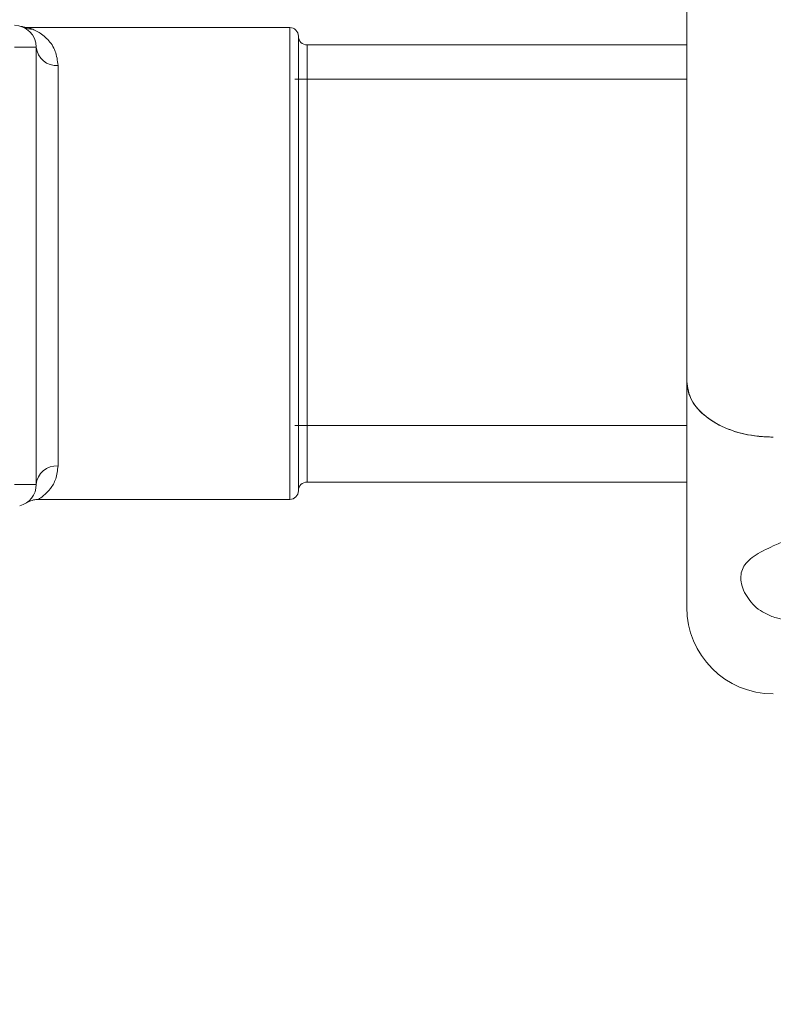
# Model space of a CAD drawing. Header units: inches. Extents: x 0.54 to 10.46, y 0.74 to 7.76.
# Tile 10 of 52: x 2 to 2.3, y 4.72 to 5.11. Entities that reach past the tile are written whole.
import ezdxf

# ---------------------------------------------------------------- set-up
doc = ezdxf.new("R2010")
doc.units = ezdxf.units.IN
doc.header["$MEASUREMENT"] = 0
doc.layers.add('BG', color=7, linetype='Continuous')
doc.layers.add('MCG-INT-4FT', color=7, linetype='Continuous')

# ---------------------------------------------------------------- blocks, each defined once
blk = doc.blocks.new('block 2')
at = {"layer": 'BG', "true_color": 0xffffff}
h = blk.add_hatch(color=7, dxfattribs=at)
h.dxf.hatch_style = 2
edge = h.paths.add_edge_path()
edge.add_spline(control_points=[(10.29599, 0.90612), (10.29599, 0.90612), (0.87112, 0.90612), (0.87112, 0.90612), (0.87016, 0.90612), (0.86938, 0.90689), (0.86938, 0.90785), (0.86938, 0.90785), (0.86938, 7.59215), (0.86938, 7.59215), (0.86938, 7.59311), (0.87016, 7.59389), (0.87112, 7.59389), (0.87112, 7.59389), (10.29599, 7.59389), (10.29599, 7.59389), (10.29696, 7.59389), (10.29773, 7.59311), (10.29773, 7.59215), (10.29773, 7.59215), (10.29773, 0.90785), (10.29773, 0.90785), (10.29773, 0.90689), (10.29696, 0.90612), (10.29599, 0.90612)], knot_values=[0, 0, 0, 0, 1, 1, 1, 2, 2, 2, 3, 3, 3, 4, 4, 4, 5, 5, 5, 6, 6, 6, 7, 7, 7, 8, 8, 8, 8], degree=3, periodic=1)
h.paths.add_polyline_path([(0.87286, 0.90959), (10.29426, 0.90959), (10.29426, 7.59042), (0.87286, 7.59042)])
at = {"layer": 'BG', "lineweight": 0}
blk.add_open_spline([(10.29599, 0.90612), (10.29599, 0.90612), (0.87112, 0.90612), (0.87112, 0.90612), (0.87016, 0.90612), (0.86938, 0.90689), (0.86938, 0.90785), (0.86938, 0.90785), (0.86938, 7.59215), (0.86938, 7.59215), (0.86938, 7.59311), (0.87016, 7.59389), (0.87112, 7.59389), (0.87112, 7.59389), (10.29599, 7.59389), (10.29599, 7.59389), (10.29696, 7.59389), (10.29773, 7.59311), (10.29773, 7.59215), (10.29773, 7.59215), (10.29773, 0.90785), (10.29773, 0.90785), (10.29773, 0.90689), (10.29696, 0.90612), (10.29599, 0.90612)], degree=3, knots=[0, 0, 0, 0, 1, 1, 1, 2, 2, 2, 3, 3, 3, 4, 4, 4, 5, 5, 5, 6, 6, 6, 7, 7, 7, 8, 8, 8, 8], dxfattribs=at)
blk = doc.blocks.new('block 62')
at = {"layer": 'BG', "true_color": 0xffffff}
h = blk.add_hatch(color=7, dxfattribs=at)
h.dxf.hatch_style = 2
edge = h.paths.add_edge_path()
edge.add_spline(control_points=[(10.46309, 0.739), (10.46309, 0.739), (0.53691, 0.739), (0.53691, 0.739), (0.53595, 0.739), (0.53517, 0.73978), (0.53517, 0.74074), (0.53517, 0.74074), (0.53517, 7.75926), (0.53517, 7.75926), (0.53517, 7.76022), (0.53595, 7.761), (0.53691, 7.761), (0.53691, 7.761), (10.46309, 7.761), (10.46309, 7.761), (10.46406, 7.761), (10.46483, 7.76022), (10.46483, 7.75926), (10.46483, 7.75926), (10.46483, 0.74074), (10.46483, 0.74074), (10.46483, 0.73978), (10.46406, 0.739), (10.46309, 0.739)], knot_values=[0, 0, 0, 0, 1, 1, 1, 2, 2, 2, 3, 3, 3, 4, 4, 4, 5, 5, 5, 6, 6, 6, 7, 7, 7, 8, 8, 8, 8], degree=3, periodic=1)
h.paths.add_polyline_path([(0.53864, 0.74248), (10.46136, 0.74248), (10.46136, 7.75752), (0.53864, 7.75752)])
at = {"layer": 'BG', "lineweight": 0}
blk.add_open_spline([(10.46309, 0.739), (10.46309, 0.739), (0.53691, 0.739), (0.53691, 0.739), (0.53595, 0.739), (0.53517, 0.73978), (0.53517, 0.74074), (0.53517, 0.74074), (0.53517, 7.75926), (0.53517, 7.75926), (0.53517, 7.76022), (0.53595, 7.761), (0.53691, 7.761), (0.53691, 7.761), (10.46309, 7.761), (10.46309, 7.761), (10.46406, 7.761), (10.46483, 7.76022), (10.46483, 7.75926), (10.46483, 7.75926), (10.46483, 0.74074), (10.46483, 0.74074), (10.46483, 0.73978), (10.46406, 0.739), (10.46309, 0.739)], degree=3, knots=[0, 0, 0, 0, 1, 1, 1, 2, 2, 2, 3, 3, 3, 4, 4, 4, 5, 5, 5, 6, 6, 6, 7, 7, 7, 8, 8, 8, 8], dxfattribs=at)
blk = doc.blocks.new('block 448')
at = {"layer": 'MCG-INT-4FT', "color": 7, "lineweight": 5, "true_color": 0xffffff}
blk.add_lwpolyline([(2.26603, 5.09062), (2.10774, 5.09062)], dxfattribs=at)
blk = doc.blocks.new('block 449')
at = {"layer": 'MCG-INT-4FT', "color": 7, "lineweight": 5, "true_color": 0xffffff}
blk.add_lwpolyline([(2.10774, 4.95069), (2.26603, 4.95069)], dxfattribs=at)
blk = doc.blocks.new('block 470')
at = {"layer": 'MCG-INT-4FT', "color": 7, "lineweight": 5, "true_color": 0xffffff}
blk.add_open_spline([(2.26603, 4.87733), (2.26603, 4.85801), (2.28169, 4.84235), (2.30101, 4.84235)], degree=3, dxfattribs=at)
blk = doc.blocks.new('block 773')
at = {"layer": 'MCG-INT-4FT', "color": 7, "lineweight": 5, "true_color": 0xffffff}
blk.add_open_spline([(2.26603, 4.96853), (2.26642, 4.96599), (2.26681, 4.96345), (2.26801, 4.96105), (2.26921, 4.95865), (2.27123, 4.9564), (2.27373, 4.95442), (2.27622, 4.95244), (2.27919, 4.95074), (2.28253, 4.94939), (2.28587, 4.94804), (2.28957, 4.94702), (2.29341, 4.94653), (2.29591, 4.9462), (2.29846, 4.94609), (2.30101, 4.94599)], degree=3, knots=[0, 0, 0, 0, 1, 1, 1, 2, 2, 2, 3, 3, 3, 4, 4, 4, 5, 5, 5, 5], dxfattribs=at)
blk = doc.blocks.new('block 774')
at = {"layer": 'MCG-INT-4FT', "color": 7, "lineweight": 5, "true_color": 0xffffff}
blk.add_lwpolyline([(2.26603, 4.87733), (2.26603, 4.96853)], dxfattribs=at)
blk = doc.blocks.new('block 776')
at = {"layer": 'MCG-INT-4FT', "color": 7, "lineweight": 5, "true_color": 0xffffff}
blk.add_open_spline([(2.30101, 4.90215), (2.29819, 4.90076), (2.29537, 4.89937), (2.29323, 4.89792), (2.2911, 4.89647), (2.28964, 4.89496), (2.28879, 4.89323), (2.28795, 4.89151), (2.28771, 4.88958), (2.28803, 4.88754), (2.28838, 4.88535), (2.28938, 4.88304), (2.29096, 4.88079), (2.29235, 4.8788), (2.2942, 4.87686), (2.29668, 4.87542), (2.29801, 4.87465), (2.29951, 4.87403), (2.30101, 4.8734)], degree=3, knots=[0, 0, 0, 0, 1, 1, 1, 2, 2, 2, 3, 3, 3, 4, 4, 4, 5, 5, 5, 6, 6, 6, 6], dxfattribs=at)
blk = doc.blocks.new('block 778')
at = {"layer": 'MCG-INT-4FT', "color": 7, "lineweight": 5, "true_color": 0xffffff}
blk.add_open_spline([(2.30101, 4.90215), (2.30269, 4.90287), (2.30437, 4.9036), (2.3062, 4.90419), (2.30919, 4.90516), (2.31258, 4.90577), (2.31602, 4.90596), (2.31898, 4.90613), (2.32198, 4.90599), (2.32485, 4.90556), (2.32756, 4.90514), (2.33016, 4.90447), (2.33254, 4.9036), (2.33513, 4.90266), (2.33746, 4.9015), (2.33948, 4.90021), (2.34185, 4.8987), (2.3438, 4.89701), (2.34531, 4.89526), (2.34707, 4.89321), (2.34824, 4.89107), (2.34877, 4.88896), (2.34936, 4.88665), (2.34919, 4.88437), (2.3482, 4.88225), (2.34724, 4.88018), (2.3455, 4.87826), (2.34299, 4.87662), (2.34074, 4.87515), (2.33787, 4.87391), (2.33454, 4.87297), (2.33159, 4.87213), (2.32828, 4.87154), (2.32482, 4.87122), (2.32164, 4.87092), (2.31834, 4.87085), (2.31509, 4.87101), (2.31195, 4.87116), (2.30885, 4.87151), (2.30606, 4.8721), (2.3043, 4.87247), (2.30265, 4.87294), (2.30101, 4.8734)], degree=3, knots=[0, 0, 0, 0, 1, 1, 1, 2, 2, 2, 3, 3, 3, 4, 4, 4, 5, 5, 5, 6, 6, 6, 7, 7, 7, 8, 8, 8, 9, 9, 9, 10, 10, 10, 11, 11, 11, 12, 12, 12, 13, 13, 13, 14, 14, 14, 14], dxfattribs=at)
blk = doc.blocks.new('block 851')
at = {"layer": 'MCG-INT-4FT', "color": 7, "lineweight": 5, "true_color": 0xffffff}
blk.add_lwpolyline([(2.26603, 4.96853), (2.26603, 5.12667)], dxfattribs=at)
blk = doc.blocks.new('block 852')
at = {"layer": 'MCG-INT-4FT', "color": 7, "lineweight": 5, "true_color": 0xffffff}
blk.add_open_spline([(2.30101, 4.94599), (2.29708, 4.94624), (2.29316, 4.94648), (2.28945, 4.94725), (2.28574, 4.94802), (2.28226, 4.94931), (2.27919, 4.95091), (2.27613, 4.9525), (2.2735, 4.9544), (2.27139, 4.95654), (2.26927, 4.95868), (2.26769, 4.96106), (2.2669, 4.96353), (2.26638, 4.96517), (2.2662, 4.96685), (2.26603, 4.96853)], degree=3, knots=[0, 0, 0, 0, 1, 1, 1, 2, 2, 2, 3, 3, 3, 4, 4, 4, 5, 5, 5, 5], dxfattribs=at)
blk = doc.blocks.new('block 1108')
at = {"layer": 'MCG-INT-4FT', "color": 7, "lineweight": 5, "true_color": 0xffffff}
blk.add_open_spline([(2.1057, 4.92083), (2.10765, 4.92083), (2.10923, 4.92241), (2.10923, 4.92436)], degree=3, dxfattribs=at)
blk = doc.blocks.new('block 1109')
at = {"layer": 'MCG-INT-4FT', "color": 7, "lineweight": 5, "true_color": 0xffffff}
blk.add_open_spline([(2.10923, 5.1079), (2.10923, 5.10985), (2.10765, 5.11143), (2.1057, 5.11143)], degree=3, dxfattribs=at)
blk = doc.blocks.new('block 1110')
at = {"layer": 'MCG-INT-4FT', "color": 7, "lineweight": 5, "true_color": 0xffffff}
blk.add_lwpolyline([(2.1057, 4.92083), (2.00432, 4.92083)], dxfattribs=at)
blk = doc.blocks.new('block 1111')
at = {"layer": 'MCG-INT-4FT', "color": 7, "lineweight": 5, "true_color": 0xffffff}
blk.add_lwpolyline([(2.00011, 5.11143), (2.1057, 5.11143)], dxfattribs=at)
blk = doc.blocks.new('block 1112')
at = {"layer": 'MCG-INT-4FT', "color": 7, "lineweight": 5, "true_color": 0xffffff}
blk.add_open_spline([(2.11276, 4.92789), (2.11081, 4.92789), (2.10923, 4.92631), (2.10923, 4.92436)], degree=3, dxfattribs=at)
blk = doc.blocks.new('block 1113')
at = {"layer": 'MCG-INT-4FT', "color": 7, "lineweight": 5, "true_color": 0xffffff}
blk.add_open_spline([(2.10923, 5.1079), (2.10923, 5.10595), (2.11081, 5.10437), (2.11276, 5.10437)], degree=3, dxfattribs=at)
blk = doc.blocks.new('block 1114')
at = {"layer": 'MCG-INT-4FT', "color": 7, "lineweight": 5, "true_color": 0xffffff}
blk.add_lwpolyline([(2.11276, 5.10437), (2.26603, 5.10437)], dxfattribs=at)
blk = doc.blocks.new('block 1115')
at = {"layer": 'MCG-INT-4FT', "color": 7, "lineweight": 5, "true_color": 0xffffff}
blk.add_lwpolyline([(2.26603, 4.92789), (2.11276, 4.92789)], dxfattribs=at)
blk = doc.blocks.new('block 1116')
at = {"layer": 'MCG-INT-4FT', "color": 7, "lineweight": 5, "true_color": 0xffffff}
blk.add_open_spline([(2.0043, 4.92082), (2.00379, 4.92088), (2.0033, 4.92082), (2.00283, 4.92074), (2.00242, 4.92067), (2.00203, 4.92059), (2.00163, 4.92048), (2.00132, 4.9204), (2.00102, 4.92029), (2.00072, 4.92016), (2.00053, 4.92008), (2.00034, 4.91999), (2.00016, 4.91991)], degree=3, knots=[0, 0, 0, 0, 1, 1, 1, 2, 2, 2, 3, 3, 3, 4, 4, 4, 4], dxfattribs=at)
blk = doc.blocks.new('block 1117')
at = {"layer": 'MCG-INT-4FT', "color": 7, "lineweight": 5, "true_color": 0xffffff}
blk.add_open_spline([(1.99734, 5.11186), (1.99742, 5.11183), (1.99746, 5.11182), (1.99749, 5.11181), (1.99758, 5.11178), (1.99767, 5.11176), (1.99777, 5.11173), (1.99796, 5.11168), (1.99814, 5.11164), (1.99833, 5.1116), (1.99889, 5.11148), (1.99946, 5.11137), (2.00003, 5.11143), (2.00005, 5.11143), (2.00008, 5.11143), (2.00011, 5.11143)], degree=3, knots=[0, 0, 0, 0, 1, 1, 1, 2, 2, 2, 3, 3, 3, 4, 4, 4, 5, 5, 5, 5], dxfattribs=at)
blk = doc.blocks.new('block 1226')
at = {"layer": 'MCG-INT-4FT', "color": 7, "lineweight": 5, "true_color": 0xffffff}
blk.add_lwpolyline([(2.00334, 4.92684), (2.00334, 5.10348)], dxfattribs=at)
blk = doc.blocks.new('block 1227')
at = {"layer": 'MCG-INT-4FT', "color": 7, "lineweight": 5, "true_color": 0xffffff}
blk.add_lwpolyline([(1.99451, 5.10348), (2.00334, 5.10348)], dxfattribs=at)
blk = doc.blocks.new('block 1228')
at = {"layer": 'MCG-INT-4FT', "color": 7, "lineweight": 5, "true_color": 0xffffff}
blk.add_lwpolyline([(2.00334, 4.92684), (1.99451, 4.92684)], dxfattribs=at)
blk = doc.blocks.new('block 1234')
at = {"layer": 'MCG-INT-4FT', "color": 7, "lineweight": 5, "true_color": 0xffffff}
blk.add_open_spline([(2.00334, 5.10348), (2.00334, 5.10836), (1.99939, 5.11231), (1.99451, 5.11231)], degree=3, dxfattribs=at)
blk = doc.blocks.new('block 1235')
at = {"layer": 'MCG-INT-4FT', "color": 7, "lineweight": 5, "true_color": 0xffffff}
blk.add_open_spline([(1.99665, 4.91828), (2.00058, 4.91926), (2.00334, 4.92279), (2.00334, 4.92684)], degree=3, dxfattribs=at)
blk = doc.blocks.new('block 1250')
at = {"layer": 'MCG-INT-4FT', "color": 7, "lineweight": 5, "true_color": 0xffffff}
blk.add_open_spline([(2.01216, 4.9344), (2.00765, 4.93472), (2.00371, 4.93135), (2.00334, 4.92684)], degree=3, dxfattribs=at)
blk = doc.blocks.new('block 1251')
at = {"layer": 'MCG-INT-4FT', "color": 7, "lineweight": 5, "true_color": 0xffffff}
blk.add_lwpolyline([(2.01216, 4.9344), (2.01216, 5.09608)], dxfattribs=at)
blk = doc.blocks.new('block 1252')
at = {"layer": 'MCG-INT-4FT', "color": 7, "lineweight": 5, "true_color": 0xffffff}
blk.add_open_spline([(2.00334, 5.10348), (2.00376, 5.09902), (2.00769, 5.09572), (2.01216, 5.09608)], degree=3, dxfattribs=at)
blk = doc.blocks.new('block 1259')
at = {"layer": 'MCG-INT-4FT', "color": 7, "lineweight": 5, "true_color": 0xffffff}
blk.add_lwpolyline([(2.10923, 4.92436), (2.10923, 5.1079)], dxfattribs=at)
blk = doc.blocks.new('block 1260')
at = {"layer": 'MCG-INT-4FT', "color": 7, "lineweight": 5, "true_color": 0xffffff}
blk.add_open_spline([(2.01216, 5.09608), (2.0119, 5.09808), (2.01164, 5.10008), (2.01102, 5.10179), (2.01034, 5.10368), (2.00922, 5.10522), (2.00798, 5.10652), (2.00671, 5.10786), (2.00531, 5.10894), (2.00399, 5.10971), (2.00329, 5.11011), (2.0026, 5.11043), (2.00192, 5.11074)], degree=3, knots=[0, 0, 0, 0, 1, 1, 1, 2, 2, 2, 3, 3, 3, 4, 4, 4, 4], dxfattribs=at)
blk = doc.blocks.new('block 1302')
at = {"layer": 'MCG-INT-4FT', "color": 7, "lineweight": 5, "true_color": 0xffffff}
blk.add_open_spline([(1.99822, 5.11149), (1.99881, 5.11126), (1.9994, 5.11103), (2.00002, 5.1109), (2.00064, 5.11078), (2.00128, 5.11076), (2.00192, 5.11074)], degree=3, knots=[0, 0, 0, 0, 1, 1, 1, 2, 2, 2, 2], dxfattribs=at)
blk = doc.blocks.new('block 1318')
at = {"layer": 'MCG-INT-4FT', "color": 8, "lineweight": 5, "true_color": 0x808080}
blk.add_lwpolyline([(2.1057, 5.11143), (2.1057, 4.92083)], dxfattribs=at)
blk = doc.blocks.new('block 1319')
at = {"layer": 'MCG-INT-4FT', "color": 8, "lineweight": 5, "true_color": 0x808080}
blk.add_open_spline([(2.00192, 5.11074), (2.00138, 5.11095), (2.00085, 5.11116), (2.00054, 5.11127), (2.00027, 5.11137), (2.00019, 5.11139), (2.00011, 5.11141)], degree=3, knots=[0, 0, 0, 0, 1, 1, 1, 2, 2, 2, 2], dxfattribs=at)
blk = doc.blocks.new('block 1320')
at = {"layer": 'MCG-INT-4FT', "color": 8, "lineweight": 5, "true_color": 0x808080}
blk.add_open_spline([(2.00432, 4.92097), (2.00424, 4.92092), (2.00415, 4.92087), (2.00422, 4.92091), (2.00424, 4.92093), (2.00429, 4.92096), (2.00434, 4.92099), (2.00475, 4.92124), (2.00548, 4.9217), (2.00632, 4.9224), (2.00718, 4.92311), (2.00816, 4.92408), (2.00908, 4.92528), (2.00991, 4.92636), (2.0107, 4.92763), (2.01121, 4.92916), (2.01172, 4.93073), (2.01194, 4.93257), (2.01216, 4.9344)], degree=3, knots=[0, 0, 0, 0, 1, 1, 1, 2, 2, 2, 3, 3, 3, 4, 4, 4, 5, 5, 5, 6, 6, 6, 6], dxfattribs=at)
blk = doc.blocks.new('block 1321')
at = {"layer": 'MCG-INT-4FT', "color": 8, "lineweight": 5, "true_color": 0x808080}
blk.add_lwpolyline([(2.11276, 4.92789), (2.11276, 5.10437)], dxfattribs=at)
blk = doc.blocks.new('block 1322')
at = {"layer": 'MCG-INT-4FT', "color": 8, "lineweight": 5, "true_color": 0x808080}
blk.add_open_spline([(1.99731, 5.11187), (1.99734, 5.11186), (1.99736, 5.11186), (1.99754, 5.11178), (1.99762, 5.11175), (1.99772, 5.1117), (1.99783, 5.11166)], degree=3, knots=[0, 0, 0, 0, 1, 1, 1, 2, 2, 2, 2], dxfattribs=at)

msp = doc.modelspace()

# ---------------------------------------------------------------- block references
at = {"layer": 'BG'}
for name in ['block 62', 'block 2']:
    msp.add_blockref(name, (0, 0), dxfattribs=at)
at = {"layer": 'MCG-INT-4FT'}
for name in ['block 851', 'block 1234', 'block 1322', 'block 1117', 'block 1302', 'block 1111', 'block 1319', 'block 1260', 'block 1109', 'block 1318', 'block 1113', 'block 1259', 'block 1227', 'block 1226', 'block 1252', 'block 1114', 'block 1321', 'block 1251', 'block 448', 'block 773', 'block 774', 'block 852', 'block 449', 'block 1250', 'block 1320', 'block 1228', 'block 1235', 'block 1112', 'block 1115', 'block 1108', 'block 1116', 'block 1110', 'block 778', 'block 776', 'block 470']:
    msp.add_blockref(name, (0, 0), dxfattribs=at)

doc.saveas('drawing.dxf')
